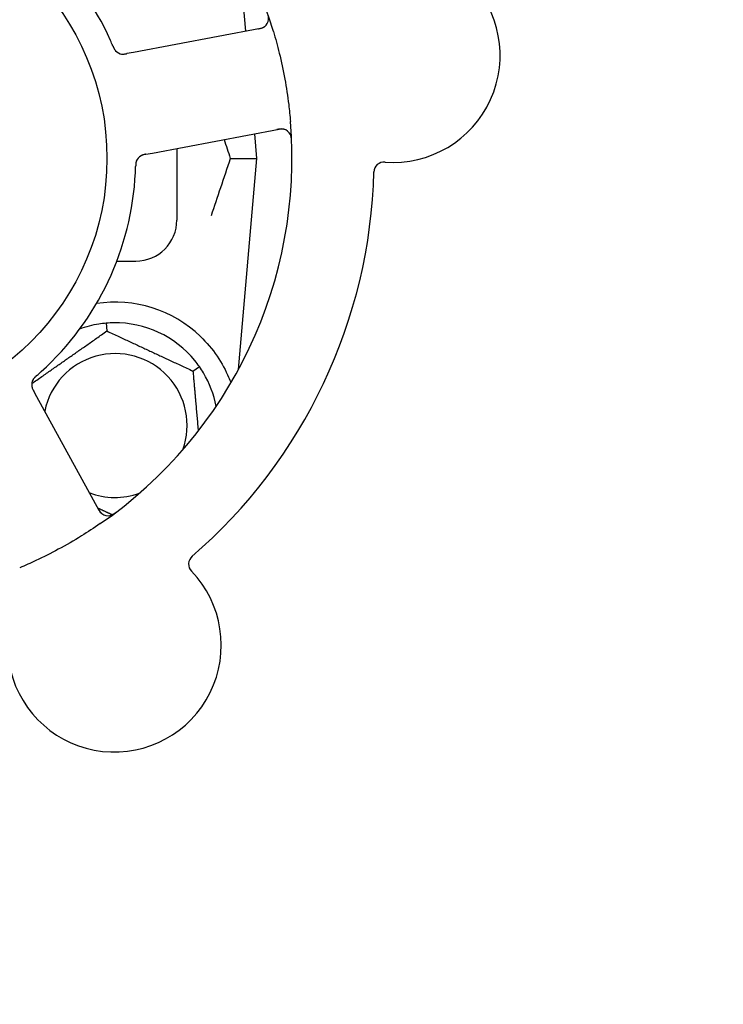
# Model space of a CAD drawing. Header units: inches. Extents: x 5 to 1128, y -85 to 748.
# Tile 84 of 256: x 157.94 to 160.08, y 233.63 to 236.63. Entities that reach past the tile are written whole.
import ezdxf

# ---------------------------------------------------------------- set-up
doc = ezdxf.new("R2010")
doc.units = ezdxf.units.IN
doc.header["$LTSCALE"] = 32
doc.header["$MEASUREMENT"] = 0
doc.layers.add('Dimension (ANSI)', color=7, linetype='Continuous', lineweight=25)
doc.layers.add('Visible (ANSI)', color=7, linetype='Continuous', lineweight=30)
doc.styles.add('Note Text (ANSI)', font='tahoma.ttf')
doc.dimstyles.new('SB Fraction-16 (ANSI)', dxfattribs={"dimscale": 32, "dimtxt": 0.125, "dimasz": 0.098425, "dimexe": 0.125, "dimexo": 0.0625, "dimgap": 0.031496, "dimtad": 0, "dimtih": 1, "dimtoh": 1, "dimdec": 4, "dimrnd": 1e-08, "dimzin": 0, "dimdsep": 46, "dimlunit": 5, "dimtxsty": 'Note Text (ANSI)', "dimcen": 0.09, "dimdle": 0.393701, "dimclrd": 256, "dimclre": 256, "dimclrt": 256, "dimadec": 0, "dimazin": 3, "dimtfac": 0.96, "dimtofl": 0, "dimtmove": 0, "dimatfit": 3, "dimfxl": 1, "dimfrac": 2, "dimtolj": 1, "dimtzin": 12, "dimlwd": -1, "dimlwe": -1, "dimarcsym": 0})

# ---------------------------------------------------------------- blocks, each defined once
blk = doc.blocks.new('*D16')
at = {"layer": 'Defpoints', "color": 0, "transparency": 16777216}
for p in [(170.3073, 471.9837), (79.417, 159.272), (130.3698, 159.272)]:
    blk.add_point(p, dxfattribs=at)
at = {"layer": 'Dimension (ANSI)', "transparency": 16777216}
for p, q in [((168.3073, 471.9837), (75.417, 471.9837)), ((79.417, 468.8341), (79.417, 327.6609)), ((79.417, 162.4216), (79.417, 320.5948)), ((128.3698, 159.272), (75.417, 159.272))]:
    blk.add_line(p, q, dxfattribs=at)
for points in [[(78.8921, 468.8341), (79.9419, 468.8341), (79.417, 471.9837)], [(78.8921, 162.4216), (79.9419, 162.4216), (79.417, 159.272)]]:
    blk.add_solid(points, dxfattribs=at)
at = {"layer": 'Dimension (ANSI)', "transparency": 16777216, "insert": (67.2142, 326.653), "char_height": 4, "attachment_point": 1, "style": 'Note Text (ANSI)'}
blk.add_mtext('\\A1;312 11/16', dxfattribs=at)

msp = doc.modelspace()

# ---------------------------------------------------------------- linework, layer by layer
at = {"layer": 'Visible (ANSI)'}
for p, q in [((158.62792, 236.59345), (158.60559, 236.84869)), ((158.67193, 236.60175), (158.28573, 236.5289)), ((158.28573, 236.5289), (158.26618, 236.52521)), ((158.34347, 236.2228), (158.72967, 236.29565)), ((158.66175, 236.2067), (158.6552, 236.2816)), ((158.32395, 236.21911), (158.34347, 236.2228)), ((158.418, 236.23686), (158.418, 236.0192)), ((158.58028, 236.2067), (158.66175, 236.2067)), ((158.60559, 235.56472), (158.66175, 236.2067)), ((158.2353, 235.8942), (158.293, 235.8942)), ((158.20327, 235.70551), (158.20534, 235.68178)), ((158.46697, 235.55978), (158.48649, 235.57344)), ((157.99257, 235.48101), (157.98302, 235.49847)), ((158.1812, 235.13623), (157.99257, 235.48101))]:
    msp.add_line(p, q, dxfattribs=at)
msp.add_circle((157.418, 236.2067), 0.7875, dxfattribs=at)
for centre, radius, start, end in [((157.418, 236.2067), 1.35, 16.62287, 76.74397), ((157.418, 236.2067), 0.875, 24.19111, 69.17573), ((159.07625, 236.51953), 0.325, 265.56477, 115.80207), ((158.66613, 236.63246), 0.03125, 280.68342, 18.83549), ((158.25471, 236.55485), 0.03125, 221.46904, 263.46837), ((157.418, 236.2067), 1.35, 304.62287, 4.74397), ((158.73547, 236.26495), 0.03125, 2.53135, 100.68342), ((158.32405, 236.18733), 0.03125, 118.67765, 160.13682), ((159.0487, 236.16435), 0.03125, 85.56477, 178.51231), ((157.418, 236.2067), 0.875, 312.19111, 357.17573), ((157.418, 236.2067), 1.6, 310.81714, 358.5497), ((158.293, 236.0192), 0.125, 270, 0), ((158.2305, 235.3942), 0.375, 46.24547, 98.78707), ((158.2305, 235.3942), 0.3125, 99.15807, 110.27972), ((158.2305, 235.3942), 0.3125, 39.15807, 90.84193), ((158.2305, 235.3942), 0.21875, 340.34111, 168.47873), ((158.00767, 235.51853), 0.03125, 149.46904, 191.46837), ((158.2305, 235.3942), 0.3125, 10.71622, 30.84193), ((158.2305, 235.3942), 0.21875, 248.88811, 289.65889), ((158.20862, 235.15123), 0.03125, 208.68342, 306.83549), ((158.48507, 234.97287), 0.03125, 130.85452, 223.80207), ((158.22795, 234.72628), 0.325, 193.56477, 43.80207)]:
    msp.add_arc(centre, radius, start, end, dxfattribs=at)
for points, knots in [([(158.66396, 236.60025), (158.66488, 236.60043), (158.66582, 236.6006), (158.66943, 236.60132), (158.67209, 236.60193), (158.67645, 236.60323), (158.67827, 236.60391), (158.68119, 236.60523), (158.68246, 236.60592), (158.68438, 236.60714), (158.68508, 236.60763), (158.6858, 236.60818), (158.68594, 236.6083), (158.68608, 236.6084)], [0, 0, 0, 0, 0.007248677, 0.007248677, 0.028564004, 0.028564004, 0.047482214, 0.047482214, 0.065361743, 0.065361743, 0.076705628, 0.076705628, 0.079955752, 0.079955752, 0.079955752, 0.079955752]), ([(158.71158, 236.5929), (158.71814, 236.57093), (158.7241, 236.54893), (158.73584, 236.50086), (158.74146, 236.47444), (158.75101, 236.42186), (158.75492, 236.39603), (158.76017, 236.35295), (158.76194, 236.33569), (158.76338, 236.31835)], [-0.73118965, -0.73118965, -0.73118965, -0.73118965, -0.55244576, -0.55244576, -0.34137939, -0.34137939, -0.13566771, -0.13566771, 0, 0, 0, 0]), ([(158.22357, 236.5483), (158.22338, 236.54874), (158.22318, 236.54921), (158.22296, 236.54972), (158.22104, 236.55422), (158.21837, 236.56035), (158.21616, 236.56526)], [0.48080563, 0.48080563, 0.48080563, 0.48080563, 0.5329828, 0.5329828, 0.5329828, 1, 1, 1, 1]), ([(158.22358, 236.54827), (158.2237, 236.54799), (158.22382, 236.54772), (158.22413, 236.54697), (158.22433, 236.5465), (158.22497, 236.54505), (158.22541, 236.54405), (158.22638, 236.54199), (158.22692, 236.54091), (158.22804, 236.53883), (158.22861, 236.53787), (158.22982, 236.53602), (158.23042, 236.53522), (158.23121, 236.53426), (158.23143, 236.534), (158.2316, 236.53381)], [0.001596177, 0.001596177, 0.001596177, 0.001596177, 0.00393777, 0.00393777, 0.007842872, 0.007842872, 0.016055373, 0.016055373, 0.025513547, 0.025513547, 0.037191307, 0.037191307, 0.054193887, 0.054193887, 0.06155888, 0.06155888, 0.06155888, 0.06155888]), ([(158.22358, 236.54827), (158.22379, 236.54777), (158.22401, 236.54726), (158.22443, 236.54626), (158.22465, 236.54576), (158.22537, 236.5441), (158.2259, 236.54293), (158.22681, 236.54107), (158.2272, 236.54031), (158.22813, 236.53861), (158.22865, 236.53774), (158.22965, 236.53624), (158.23013, 236.53558), (158.23093, 236.53458), (158.23128, 236.53417), (158.23149, 236.53393), (158.23152, 236.5339), (158.23153, 236.53389), (158.23153, 236.53389), (158.23153, 236.53389)], [0, 0, 0, 0, 0.004180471, 0.004180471, 0.008305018, 0.008305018, 0.018114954, 0.018114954, 0.025612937, 0.025612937, 0.036850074, 0.036850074, 0.047489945, 0.047489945, 0.056089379, 0.056089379, 0.058286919, 0.058286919, 0.058652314, 0.058652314, 0.058652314, 0.058652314]), ([(158.24989, 236.52397), (158.24998, 236.52396), (158.25008, 236.52394), (158.25038, 236.5239), (158.2506, 236.52388), (158.2516, 236.52377), (158.25254, 236.5237), (158.25481, 236.52367), (158.25623, 236.52373), (158.25915, 236.52402), (158.26064, 236.52423), (158.26279, 236.52459), (158.26347, 236.52471), (158.26447, 236.52489), (158.26481, 236.52495), (158.26548, 236.52508), (158.2658, 236.52514), (158.26613, 236.5252)], [0.038929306, 0.038929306, 0.038929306, 0.038929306, 0.040726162, 0.040726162, 0.043941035, 0.043941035, 0.054249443, 0.054249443, 0.066768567, 0.066768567, 0.078206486, 0.078206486, 0.083402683, 0.083402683, 0.086046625, 0.086046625, 0.088630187, 0.088630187, 0.088630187, 0.088630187]), ([(158.25069, 236.52385), (158.25069, 236.52385), (158.2507, 236.52385), (158.25077, 236.52385), (158.25099, 236.52382), (158.25168, 236.52374), (158.25222, 236.5237), (158.25344, 236.52364), (158.2541, 236.52363), (158.25496, 236.52364), (158.25518, 236.52365), (158.25676, 236.52372), (158.25858, 236.5239), (158.2615, 236.52436), (158.26236, 236.5245), (158.26372, 236.52475), (158.26419, 236.52484), (158.26514, 236.52501), (158.26564, 236.52511), (158.26613, 236.5252)], [0.028019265, 0.028019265, 0.028019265, 0.028019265, 0.028672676, 0.028672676, 0.033062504, 0.033062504, 0.040781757, 0.040781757, 0.051074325, 0.051074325, 0.054504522, 0.054504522, 0.075062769, 0.075062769, 0.083066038, 0.083066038, 0.087153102, 0.087153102, 0.091266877, 0.091266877, 0.091266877, 0.091266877]), ([(158.74518, 236.29465), (158.7449, 236.29473), (158.74455, 236.29484), (158.74281, 236.29529), (158.74109, 236.29562), (158.73793, 236.29591), (158.73641, 236.29595), (158.73254, 236.29581), (158.7301, 236.29557), (158.72658, 236.29503), (158.72555, 236.29486), (158.72358, 236.2945), (158.72263, 236.29432), (158.72169, 236.29415)], [0.058736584, 0.058736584, 0.058736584, 0.058736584, 0.064782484, 0.064782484, 0.086145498, 0.086145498, 0.103238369, 0.103238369, 0.123434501, 0.123434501, 0.131598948, 0.131598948, 0.13893919, 0.13893919, 0.13893919, 0.13893919]), ([(158.76698, 236.25926), (158.76695, 236.25989), (158.76693, 236.26051), (158.76685, 236.26219), (158.76679, 236.26326), (158.76663, 236.26525), (158.76655, 236.26617), (158.76627, 236.26852), (158.76605, 236.26998), (158.76556, 236.27248), (158.76529, 236.27358), (158.76477, 236.27544), (158.7645, 236.27622), (158.76392, 236.27778), (158.7636, 236.27851), (158.76321, 236.27932), (158.76312, 236.27949), (158.76305, 236.27963)], [0, 0, 0, 0, 0.005149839, 0.005149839, 0.013554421, 0.013554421, 0.020527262, 0.020527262, 0.031641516, 0.031641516, 0.041623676, 0.041623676, 0.051235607, 0.051235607, 0.06373445, 0.06373445, 0.067355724, 0.067355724, 0.067355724, 0.067355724]), ([(158.29492, 236.19866), (158.29484, 236.19844), (158.29474, 236.19815), (158.29445, 236.19732), (158.29427, 236.19671), (158.29393, 236.19541), (158.29377, 236.19472), (158.29351, 236.19333), (158.2934, 236.19265), (158.29317, 236.19099), (158.29306, 236.18996), (158.29294, 236.18844), (158.29291, 236.18799), (158.2928, 236.18633), (158.29275, 236.18508), (158.2927, 236.18347), (158.29268, 236.18307), (158.29267, 236.18249), (158.29266, 236.18231), (158.29266, 236.18214)], [0.044252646, 0.044252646, 0.044252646, 0.044252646, 0.05067159, 0.05067159, 0.061250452, 0.061250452, 0.07105005, 0.07105005, 0.078610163, 0.078610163, 0.087196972, 0.087196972, 0.090753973, 0.090753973, 0.100050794, 0.100050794, 0.103147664, 0.103147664, 0.104517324, 0.104517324, 0.104517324, 0.104517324]), ([(158.29478, 236.19831), (158.29478, 236.19831), (158.29477, 236.19828), (158.29473, 236.19815), (158.29468, 236.19802), (158.29453, 236.19759), (158.29442, 236.19725), (158.29406, 236.19607), (158.29383, 236.19516), (158.29344, 236.1932), (158.29328, 236.19216), (158.29301, 236.18973), (158.2929, 236.18828), (158.29275, 236.18546), (158.29271, 236.18407), (158.29267, 236.18252), (158.29266, 236.18233), (158.29266, 236.18214)], [0.030853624, 0.030853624, 0.030853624, 0.030853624, 0.032941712, 0.032941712, 0.036385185, 0.036385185, 0.042347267, 0.042347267, 0.055267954, 0.055267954, 0.065838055, 0.065838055, 0.077516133, 0.077516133, 0.087897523, 0.087897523, 0.089364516, 0.089364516, 0.089364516, 0.089364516]), ([(158.3239, 236.2191), (158.32361, 236.21905), (158.32332, 236.21899), (158.32171, 236.21869), (158.32036, 236.21843), (158.31756, 236.21781), (158.31608, 236.21743), (158.3135, 236.21665), (158.31235, 236.21623), (158.31025, 236.21536), (158.30928, 236.21486), (158.30847, 236.21442), (158.30836, 236.21436), (158.30826, 236.2143)], [0, 0, 0, 0, 0.002309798, 0.002309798, 0.012623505, 0.012623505, 0.02433842, 0.02433842, 0.035397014, 0.035397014, 0.047442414, 0.047442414, 0.049661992, 0.049661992, 0.049661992, 0.049661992]), ([(158.32394, 236.21911), (158.32343, 236.21901), (158.3229, 236.21892), (158.32189, 236.21872), (158.32139, 236.21863), (158.32028, 236.21841), (158.31967, 236.21828), (158.31748, 236.21782), (158.3161, 236.21747), (158.31395, 236.21685), (158.31302, 236.21653), (158.31139, 236.21588), (158.31069, 236.21557), (158.30954, 236.21501), (158.30904, 236.21474), (158.30875, 236.21459), (158.30872, 236.21456), (158.30872, 236.21456), (158.30872, 236.21456), (158.30872, 236.21456)], [0, 0, 0, 0, 0.004355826, 0.004355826, 0.008687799, 0.008687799, 0.014307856, 0.014307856, 0.029588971, 0.029588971, 0.043844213, 0.043844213, 0.054171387, 0.054171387, 0.06195455, 0.06195455, 0.063871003, 0.063871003, 0.063878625, 0.063878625, 0.063878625, 0.063878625]), ([(158.48984, 235.66507), (158.50847, 235.64723), (158.5259, 235.62665), (158.55515, 235.58371), (158.56691, 235.56133), (158.57789, 235.53556), (158.58022, 235.52959), (158.5824, 235.52362)], [0.51551539, 0.51551539, 0.51551539, 0.51551539, 0.71204276, 0.71204276, 0.91166133, 0.91166133, 0.96773016, 0.96773016, 0.96773016, 0.96773016]), ([(157.99179, 235.5461), (157.99156, 235.5459), (157.99134, 235.54571), (157.99073, 235.54518), (157.99034, 235.54484), (157.98916, 235.54379), (157.98834, 235.54306), (157.98668, 235.5415), (157.98583, 235.54066), (157.98419, 235.53895), (157.98346, 235.5381), (157.98206, 235.53638), (157.98149, 235.53556), (157.98082, 235.53452), (157.98065, 235.53422), (157.98052, 235.534)], [0.001596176, 0.001596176, 0.001596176, 0.001596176, 0.003937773, 0.003937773, 0.007842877, 0.007842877, 0.016055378, 0.016055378, 0.025513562, 0.025513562, 0.037191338, 0.037191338, 0.0541939, 0.0541939, 0.061558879, 0.061558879, 0.061558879, 0.061558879]), ([(157.99179, 235.5461), (157.99138, 235.54574), (157.99096, 235.54538), (157.99014, 235.54467), (157.98973, 235.54431), (157.98837, 235.5431), (157.98743, 235.54225), (157.98594, 235.54081), (157.98534, 235.5402), (157.984, 235.53879), (157.98334, 235.53802), (157.98222, 235.53661), (157.98175, 235.53595), (157.98104, 235.53488), (157.98076, 235.53442), (157.9806, 235.53415), (157.98058, 235.53411), (157.98057, 235.5341), (157.98057, 235.5341), (157.98057, 235.5341)], [0, 0, 0, 0, 0.004180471, 0.004180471, 0.008305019, 0.008305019, 0.018114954, 0.018114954, 0.025612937, 0.025612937, 0.036850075, 0.036850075, 0.047489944, 0.047489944, 0.05608938, 0.05608938, 0.05828692, 0.05828692, 0.058652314, 0.058652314, 0.058652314, 0.058652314]), ([(157.99182, 235.54613), (157.99218, 235.54644), (157.99256, 235.54677), (157.99298, 235.54713), (157.99667, 235.55035), (158.00167, 235.55479), (158.00566, 235.55841)], [0.48080563, 0.48080563, 0.48080563, 0.48080563, 0.5329828, 0.5329828, 0.5329828, 1, 1, 1, 1]), ([(157.97681, 235.51357), (157.97683, 235.51348), (157.97684, 235.51338), (157.9769, 235.51308), (157.97694, 235.51286), (157.97715, 235.51188), (157.97738, 235.51097), (157.97805, 235.5088), (157.97855, 235.50746), (157.97972, 235.50478), (157.98038, 235.50343), (157.98138, 235.50149), (157.9817, 235.50089), (157.98219, 235.49998), (157.98236, 235.49968), (157.98268, 235.49909), (157.98284, 235.4988), (157.983, 235.4985)], [0.038929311, 0.038929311, 0.038929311, 0.038929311, 0.040726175, 0.040726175, 0.043941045, 0.043941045, 0.054249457, 0.054249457, 0.066768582, 0.066768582, 0.078206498, 0.078206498, 0.083402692, 0.083402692, 0.086046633, 0.086046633, 0.088630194, 0.088630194, 0.088630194, 0.088630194]), ([(157.97695, 235.51277), (157.97695, 235.51277), (157.97695, 235.51277), (157.97696, 235.5127), (157.97701, 235.51247), (157.97715, 235.5118), (157.97727, 235.51127), (157.97759, 235.51009), (157.97779, 235.50946), (157.97807, 235.50865), (157.97814, 235.50845), (157.97869, 235.50695), (157.97943, 235.50528), (157.98076, 235.50265), (157.98117, 235.50188), (157.98182, 235.50066), (157.98205, 235.50024), (157.98252, 235.49939), (157.98276, 235.49894), (157.983, 235.4985)], [0.028019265, 0.028019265, 0.028019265, 0.028019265, 0.028672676, 0.028672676, 0.033062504, 0.033062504, 0.040781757, 0.040781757, 0.051074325, 0.051074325, 0.054504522, 0.054504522, 0.07506277, 0.07506277, 0.083066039, 0.083066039, 0.087153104, 0.087153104, 0.091266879, 0.091266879, 0.091266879, 0.091266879]), ([(158.17731, 235.14334), (158.17776, 235.14251), (158.17822, 235.14168), (158.18002, 235.13846), (158.18142, 235.13613), (158.18401, 235.13238), (158.18522, 235.13086), (158.18737, 235.12849), (158.18842, 235.1275), (158.19017, 235.12604), (158.19086, 235.12553), (158.1916, 235.12502), (158.19176, 235.12492), (158.1919, 235.12482)], [0, 0, 0, 0, 0.007248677, 0.007248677, 0.028564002, 0.028564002, 0.047482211, 0.047482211, 0.06536174, 0.06536174, 0.076705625, 0.076705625, 0.079955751, 0.079955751, 0.079955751, 0.079955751]), ([(158.21461, 235.12056), (158.21489, 235.12062), (158.21524, 235.1207), (158.21641, 235.12099), (158.2173, 235.12126), (158.21927, 235.12198), (158.22044, 235.12248), (158.2224, 235.12346), (158.22302, 235.12379), (158.22456, 235.12465), (158.2255, 235.12522), (158.22747, 235.12647), (158.22851, 235.12718), (158.23012, 235.12832), (158.23071, 235.12875), (158.23188, 235.12962), (158.23244, 235.13005), (158.23302, 235.13048)], [0.051298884, 0.051298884, 0.051298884, 0.051298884, 0.057269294, 0.057269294, 0.069785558, 0.069785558, 0.083632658, 0.083632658, 0.089458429, 0.089458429, 0.097820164, 0.097820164, 0.107290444, 0.107290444, 0.113094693, 0.113094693, 0.118968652, 0.118968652, 0.118968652, 0.118968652]), ([(158.18503, 235.09577), (158.16617, 235.08275), (158.14709, 235.07028), (158.10489, 235.0442), (158.0814, 235.03063), (158.03491, 235.00563), (158.01221, 234.99424), (157.97301, 234.97593), (157.95657, 234.96865), (157.93993, 234.96168)], [-0.73117437, -0.73117437, -0.73117437, -0.73117437, -0.55243049, -0.55243049, -0.34047291, -0.34047291, -0.14064238, -0.14064238, 0, 0, 0, 0])]:
    msp.add_open_spline(points, degree=3, knots=knots, dxfattribs=at)
for points in [[(158.56143, 236.26391), (158.56772, 236.24502), (158.57402, 236.2259), (158.58028, 236.2067)], [(158.58028, 236.2067), (158.56064, 236.14643), (158.54052, 236.08701), (158.52198, 236.03239)], [(158.29194, 236.16359), (158.29223, 236.16956), (158.29251, 236.1772), (158.29266, 236.18214)], [(158.20327, 235.70551), (158.19567, 235.70484), (158.1879, 235.70387), (158.18077, 235.70272)], [(158.22591, 235.70667), (158.21868, 235.70656), (158.21086, 235.70617), (158.20327, 235.70551)], [(158.48649, 235.57344), (158.48211, 235.57969), (158.47738, 235.58593), (158.47282, 235.59153)], [(158.49881, 235.55441), (158.4951, 235.56062), (158.49086, 235.5672), (158.48649, 235.57344)]]:
    msp.add_open_spline(points, degree=3, dxfattribs=at)
for points, weights in [([(157.97657, 235.52159), (158.09004, 235.60104), (158.20534, 235.68178)], [1.05318140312, 1.20116354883, 1.04422863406]), ([(158.20534, 235.68178), (158.33616, 235.62078), (158.46697, 235.55978)], [1.04422863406, 1.20577136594, 1.04422863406]), ([(158.46697, 235.55978), (158.47549, 235.46239), (158.48296, 235.37702)], [1.04422863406, 1.14843950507, 1.11819795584]), ([(158.22102, 235.12278), (158.19862, 235.13323), (158.17744, 235.1431)], [1.07843603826, 1.09878333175, 1.11023936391])]:
    msp.add_rational_spline(points, weights, degree=2, dxfattribs=at)

# ---------------------------------------------------------------- dimensions: what is measured, and where the dimension line sits
at = {"layer": 'Dimension (ANSI)'}
dim = msp.add_linear_dim(base=(79.41701, 159.27197), p1=(170.30726, 471.98367), p2=(130.36976, 159.27197), angle=270, dimstyle='SB Fraction-16 (ANSI)', override={"dimgap": 0.031496, "dimdec": 4, "dimtol": 0, "dimlim": 0, "dimtp": 0, "dimtm": 0, "dimtdec": 2, "dimatfit": 1}, dxfattribs=at)
dim.commit()
dim.dimension.update_dxf_attribs({"geometry": '*D16', "text_midpoint": (79.41701, 324.12782), "dimtype": 160})

doc.saveas('drawing.dxf')
